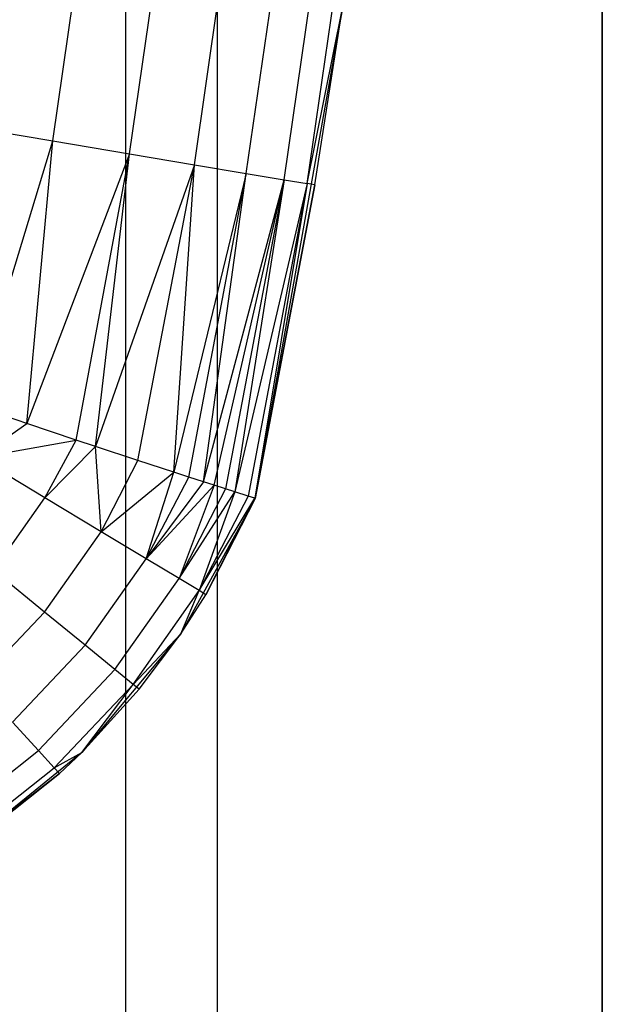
# Model space of a CAD drawing. Extents: x -18 to 18, y -209 to 194.
# Tile 37 of 108: x 16.49 to 18, y -85.31 to -82.75. Entities that reach past the tile are written whole.
import ezdxf

# ---------------------------------------------------------------- set-up
doc = ezdxf.new("R2010")
doc.units = 0
doc.header["$LTSCALE"] = 25.4
doc.layers.get('0').update_dxf_attribs({"linetype": 'CONTINUOUS'})

# ---------------------------------------------------------------- blocks, each defined once
blk = doc.blocks.new('PROFILE_FOCUS_15WB_STL')
at = {"color": 0}
for p, q in [((16.7617, -207, -55.0861), (16.7617, 192, -55.0861)), ((16.7617, -207, -55.9139), (16.7617, 192, -55.9139)), ((16.7617, -207, -55.0861), (16.7617, 192, -55.0861)), ((16.7617, -207, -55.9139), (16.7617, 192, -55.9139)), ((17, -207, -68.4964), (17, 192, -68.4964)), ((17, -207, -67.5), (17, 192, -67.5)), ((17, -207, -57.7361), (17, 192, -57.7361)), ((17, -207, -57.7361), (17, 192, -57.7361)), ((17, -207, -67.5), (17, 192, -67.5)), ((17, -207, -69.5), (17, 192, -69.5)), ((17, -207, -69.5), (17, 192, -69.5)), ((17, -207, -68.4964), (17, 192, -68.4964)), ((18, -207, -55.5), (18, 192, -55.4915)), ((18, -207, -55.5), (18, 192, -55.4915)), ((18, 192, -70.4915), (18, -207, -70.5)), ((18, 192, -70.4915), (18, -207, -70.5)), ((16.5726, -83.0692, -24.3115), (16.6948, -82.2224, -24.3115)), ((16.5726, -83.0692, -24.3115), (16.6948, -82.2224, -24.3115)), ((16.7716, -83.1026, -24.1097), (16.8951, -82.2467, -24.1097)), ((16.7716, -83.1026, -24.1097), (16.8951, -82.2467, -24.1097)), ((16.9402, -83.131, -23.8813), (17.0649, -82.2672, -23.8813)), ((16.9402, -83.131, -23.8813), (17.0649, -82.2672, -23.8813)), ((17.0751, -83.1536, -23.6308), (17.2006, -82.2836, -23.6308)), ((17.0751, -83.1536, -23.6308), (17.2006, -82.2836, -23.6308)), ((17.1734, -83.1701, -23.3635), (17.2996, -82.2956, -23.3635)), ((17.1734, -83.1701, -23.3635), (17.2996, -82.2956, -23.3635)), ((17.2333, -83.1801, -23.0846), (17.3599, -82.3028, -23.0846)), ((17.2333, -83.1801, -23.0846), (17.3599, -82.3028, -23.0846)), ((17.3242, -82.7282, -12.3), (17.0985, -83.9984, -12.3)), ((17.3242, -82.7282, -12.3), (17.0985, -83.9984, -12.3)), ((17.2333, -83.1801, -23.0846), (17.3242, -82.7282, -22.8)), ((17.2333, -83.1801, -23.0846), (17.3242, -82.7282, -22.8)), ((17.2533, -83.1835, -22.8), (17.3242, -82.7282, -12.3)), ((17.2533, -83.1835, -22.8), (17.3242, -82.7282, -22.8)), ((17.2533, -83.1835, -22.8), (17.3242, -82.7282, -12.3)), ((17.2533, -83.1835, -22.8), (17.3242, -82.7282, -22.8)), ((16.3473, -83.0314, -24.4825), (16.5726, -83.0692, -24.3115)), ((16.3473, -83.0314, -24.4825), (16.5726, -83.0692, -24.3115)), ((16.3636, -83.7559, -24.3763), (16.5726, -83.0692, -24.3115)), ((16.3636, -83.7559, -24.3763), (16.5726, -83.0692, -24.3115)), ((16.5046, -83.804, -24.2487), (16.5726, -83.0692, -24.3115)), ((16.5046, -83.804, -24.2487), (16.5726, -83.0692, -24.3115)), ((16.5726, -83.0692, -24.3115), (16.7716, -83.1026, -24.1097)), ((16.5726, -83.0692, -24.3115), (16.7716, -83.1026, -24.1097)), ((16.7716, -83.1026, -24.1097), (16.5046, -83.804, -24.2487)), ((16.7716, -83.1026, -24.1097), (16.5046, -83.804, -24.2487)), ((16.6333, -83.8471, -24.1073), (16.7716, -83.1026, -24.1097)), ((16.6333, -83.8471, -24.1073), (16.7716, -83.1026, -24.1097)), ((16.6833, -83.8637, -24.044), (16.7716, -83.1026, -24.1097)), ((16.6833, -83.8637, -24.044), (16.7716, -83.1026, -24.1097)), ((16.7716, -83.1026, -24.1097), (16.9402, -83.131, -23.8813)), ((16.7716, -83.1026, -24.1097), (16.9402, -83.131, -23.8813)), ((16.9402, -83.131, -23.8813), (16.6833, -83.8637, -24.044)), ((16.9402, -83.131, -23.8813), (16.6833, -83.8637, -24.044)), ((16.7931, -83.8999, -23.8838), (16.9402, -83.131, -23.8813)), ((16.7931, -83.8999, -23.8838), (16.9402, -83.131, -23.8813)), ((16.8867, -83.9303, -23.7144), (16.9402, -83.131, -23.8813)), ((16.8867, -83.9303, -23.7144), (16.9402, -83.131, -23.8813)), ((17.0751, -83.1536, -23.6308), (16.8867, -83.9303, -23.7144)), ((17.0751, -83.1536, -23.6308), (16.8867, -83.9303, -23.7144)), ((16.9255, -83.9429, -23.6308), (17.0751, -83.1536, -23.6308)), ((16.9255, -83.9429, -23.6308), (17.0751, -83.1536, -23.6308)), ((16.9402, -83.131, -23.8813), (17.0751, -83.1536, -23.6308)), ((16.9402, -83.131, -23.8813), (17.0751, -83.1536, -23.6308)), ((16.964, -83.9553, -23.5363), (17.0751, -83.1536, -23.6308)), ((16.964, -83.9553, -23.5363), (17.0751, -83.1536, -23.6308)), ((17.0751, -83.1536, -23.6308), (17.1734, -83.1701, -23.3635)), ((17.0751, -83.1536, -23.6308), (17.1734, -83.1701, -23.3635)), ((16.964, -83.9553, -23.5363), (17.1734, -83.1701, -23.3635)), ((16.964, -83.9553, -23.5363), (17.1734, -83.1701, -23.3635)), ((16.9915, -83.9642, -23.4592), (17.1734, -83.1701, -23.3635)), ((16.9915, -83.9642, -23.4592), (17.1734, -83.1701, -23.3635)), ((17.1734, -83.1701, -23.3635), (17.0209, -83.9736, -23.3635)), ((17.1734, -83.1701, -23.3635), (17.0209, -83.9736, -23.3635)), ((17.1734, -83.1701, -23.3635), (17.0449, -83.9813, -23.2699)), ((17.1734, -83.1701, -23.3635), (17.0449, -83.9813, -23.2699)), ((17.1734, -83.1701, -23.3635), (17.2333, -83.1801, -23.0846)), ((17.1734, -83.1701, -23.3635), (17.2333, -83.1801, -23.0846)), ((17.2333, -83.1801, -23.0846), (17.0449, -83.9813, -23.2699)), ((17.2333, -83.1801, -23.0846), (17.0449, -83.9813, -23.2699)), ((17.2333, -83.1801, -23.0846), (17.0799, -83.9925, -23.0776)), ((17.2333, -83.1801, -23.0846), (17.0799, -83.9925, -23.0776)), ((17.2333, -83.1801, -23.0846), (17.0968, -83.9979, -22.8827)), ((17.2333, -83.1801, -23.0846), (17.0968, -83.9979, -22.8827)), ((17.2533, -83.1835, -22.8), (17.0968, -83.9979, -22.8827)), ((17.2533, -83.1835, -22.8), (17.0968, -83.9979, -22.8827)), ((17.0985, -83.9984, -22.8), (17.2533, -83.1835, -22.8)), ((17.2533, -83.1835, -22.8), (17.0985, -83.9984, -12.3)), ((17.2533, -83.1835, -22.8), (17.0985, -83.9984, -12.3)), ((17.0985, -83.9984, -22.8), (17.2533, -83.1835, -22.8)), ((17.2533, -83.1835, -22.8), (17.2333, -83.1801, -23.0846)), ((17.2533, -83.1835, -22.8), (17.2333, -83.1801, -23.0846)), ((16.5046, -83.804, -24.2487), (16.3636, -83.7559, -24.3763)), ((16.5046, -83.804, -24.2487), (16.3636, -83.7559, -24.3763)), ((16.3785, -83.8926, -24.3115), (16.5046, -83.804, -24.2487)), ((16.3785, -83.8926, -24.3115), (16.5046, -83.804, -24.2487)), ((16.6333, -83.8471, -24.1073), (16.5046, -83.804, -24.2487)), ((16.6333, -83.8471, -24.1073), (16.5046, -83.804, -24.2487)), ((16.3785, -83.8926, -24.3115), (16.6333, -83.8471, -24.1073)), ((16.3785, -83.8926, -24.3115), (16.6333, -83.8471, -24.1073)), ((16.5514, -83.9967, -24.1097), (16.6333, -83.8471, -24.1073)), ((16.5514, -83.9967, -24.1097), (16.6833, -83.8637, -24.044)), ((16.6833, -83.8637, -24.044), (16.6333, -83.8471, -24.1073)), ((16.7931, -83.8999, -23.8838), (16.6833, -83.8637, -24.044)), ((16.6979, -84.0849, -23.8813), (16.6833, -83.8637, -24.044)), ((16.7931, -83.8999, -23.8838), (16.6833, -83.8637, -24.044)), ((16.6979, -84.0849, -23.8813), (16.6833, -83.8637, -24.044)), ((16.5514, -83.9967, -24.1097), (16.3785, -83.8926, -24.3115)), ((16.5514, -83.9967, -24.1097), (16.3785, -83.8926, -24.3115)), ((16.6979, -84.0849, -23.8813), (16.7931, -83.8999, -23.8838)), ((16.6979, -84.0849, -23.8813), (16.7931, -83.8999, -23.8838)), ((16.8867, -83.9303, -23.7144), (16.7931, -83.8999, -23.8838)), ((16.8867, -83.9303, -23.7144), (16.7931, -83.8999, -23.8838)), ((16.6979, -84.0849, -23.8813), (16.8867, -83.9303, -23.7144)), ((16.6979, -84.0849, -23.8813), (16.8867, -83.9303, -23.7144)), ((16.815, -84.1554, -23.6308), (16.8867, -83.9303, -23.7144)), ((16.815, -84.1554, -23.6308), (16.8867, -83.9303, -23.7144)), ((16.815, -84.1554, -23.6308), (16.9255, -83.9429, -23.6308)), ((16.815, -84.1554, -23.6308), (16.9255, -83.9429, -23.6308)), ((16.9255, -83.9429, -23.6308), (16.8867, -83.9303, -23.7144)), ((16.9255, -83.9429, -23.6308), (16.8867, -83.9303, -23.7144)), ((16.964, -83.9553, -23.5363), (16.9255, -83.9429, -23.6308)), ((16.964, -83.9553, -23.5363), (16.9255, -83.9429, -23.6308)), ((16.964, -83.9553, -23.5363), (16.815, -84.1554, -23.6308)), ((16.964, -83.9553, -23.5363), (16.815, -84.1554, -23.6308)), ((16.9915, -83.9642, -23.4592), (16.815, -84.1554, -23.6308)), ((16.9915, -83.9642, -23.4592), (16.815, -84.1554, -23.6308)), ((16.9915, -83.9642, -23.4592), (16.9005, -84.2068, -23.3635)), ((16.9915, -83.9642, -23.4592), (16.9005, -84.2068, -23.3635)), ((16.9915, -83.9642, -23.4592), (16.964, -83.9553, -23.5363)), ((16.9915, -83.9642, -23.4592), (16.964, -83.9553, -23.5363)), ((17.0209, -83.9736, -23.3635), (16.9915, -83.9642, -23.4592)), ((17.0209, -83.9736, -23.3635), (16.9915, -83.9642, -23.4592)), ((16.4184, -84.1854, -24.1097), (16.5514, -83.9967, -24.1097)), ((16.4184, -84.1854, -24.1097), (16.5514, -83.9967, -24.1097)), ((16.6979, -84.0849, -23.8813), (16.5514, -83.9967, -24.1097)), ((16.6979, -84.0849, -23.8813), (16.5514, -83.9967, -24.1097)), ((17.0209, -83.9736, -23.3635), (16.9005, -84.2068, -23.3635)), ((17.0209, -83.9736, -23.3635), (16.9005, -84.2068, -23.3635)), ((16.9005, -84.2068, -23.3635), (17.0449, -83.9813, -23.2699)), ((16.9005, -84.2068, -23.3635), (17.0449, -83.9813, -23.2699)), ((17.0985, -83.9984, -12.3), (16.9047, -84.3502, -12.3)), ((17.0985, -83.9984, -12.3), (16.9047, -84.3502, -12.3)), ((17.0449, -83.9813, -23.2699), (16.9525, -84.2381, -23.0846)), ((17.0449, -83.9813, -23.2699), (16.9525, -84.2381, -23.0846)), ((17.0799, -83.9925, -23.0776), (16.9525, -84.2381, -23.0846)), ((17.0799, -83.9925, -23.0776), (16.9525, -84.2381, -23.0846)), ((16.9525, -84.2381, -23.0846), (17.0968, -83.9979, -22.8827)), ((16.9525, -84.2381, -23.0846), (17.0968, -83.9979, -22.8827)), ((16.9699, -84.2486, -22.8), (17.0968, -83.9979, -22.8827)), ((16.9699, -84.2486, -22.8), (17.0968, -83.9979, -22.8827)), ((17.0985, -83.9984, -12.3), (16.9699, -84.2486, -22.8)), ((16.9699, -84.2486, -22.8), (17.0985, -83.9984, -22.8)), ((17.0985, -83.9984, -12.3), (16.9699, -84.2486, -22.8)), ((16.9699, -84.2486, -22.8), (17.0985, -83.9984, -22.8)), ((17.0449, -83.9813, -23.2699), (17.0209, -83.9736, -23.3635)), ((17.0449, -83.9813, -23.2699), (17.0209, -83.9736, -23.3635)), ((17.0799, -83.9925, -23.0776), (17.0449, -83.9813, -23.2699)), ((17.0799, -83.9925, -23.0776), (17.0449, -83.9813, -23.2699)), ((17.0968, -83.9979, -22.8827), (17.0799, -83.9925, -23.0776)), ((17.0968, -83.9979, -22.8827), (17.0799, -83.9925, -23.0776)), ((17.0985, -83.9984, -22.8), (17.0968, -83.9979, -22.8827)), ((17.0985, -83.9984, -22.8), (17.0968, -83.9979, -22.8827)), ((17.0985, -83.9984, -22.8), (17.0985, -83.9984, -12.3)), ((17.0985, -83.9984, -22.8), (17.0985, -83.9984, -12.3)), ((16.5508, -84.2937, -23.8813), (16.6979, -84.0849, -23.8813)), ((16.5508, -84.2937, -23.8813), (16.6979, -84.0849, -23.8813)), ((16.815, -84.1554, -23.6308), (16.6979, -84.0849, -23.8813)), ((16.815, -84.1554, -23.6308), (16.6979, -84.0849, -23.8813)), ((16.6567, -84.3802, -23.6308), (16.815, -84.1554, -23.6308)), ((16.6567, -84.3802, -23.6308), (16.815, -84.1554, -23.6308)), ((16.9005, -84.2068, -23.3635), (16.815, -84.1554, -23.6308)), ((16.9005, -84.2068, -23.3635), (16.815, -84.1554, -23.6308)), ((16.5508, -84.2937, -23.8813), (16.4184, -84.1854, -24.1097)), ((16.5508, -84.2937, -23.8813), (16.4184, -84.1854, -24.1097)), ((16.7339, -84.4433, -23.3635), (16.9005, -84.2068, -23.3635)), ((16.7339, -84.4433, -23.3635), (16.9005, -84.2068, -23.3635)), ((16.9525, -84.2381, -23.0846), (16.9005, -84.2068, -23.3635)), ((16.9525, -84.2381, -23.0846), (16.9005, -84.2068, -23.3635)), ((16.7809, -84.4817, -23.0846), (16.9525, -84.2381, -23.0846)), ((16.7809, -84.4817, -23.0846), (16.9525, -84.2381, -23.0846)), ((16.9047, -84.3502, -22.8), (16.9525, -84.2381, -23.0846)), ((16.9047, -84.3502, -22.8), (16.9525, -84.2381, -23.0846)), ((16.9047, -84.3502, -12.3), (16.9699, -84.2486, -22.8)), ((16.9047, -84.3502, -12.3), (16.9699, -84.2486, -22.8)), ((16.9047, -84.3502, -22.8), (16.9699, -84.2486, -22.8)), ((16.9047, -84.3502, -22.8), (16.9699, -84.2486, -22.8)), ((16.9699, -84.2486, -22.8), (16.9525, -84.2381, -23.0846)), ((16.9699, -84.2486, -22.8), (16.9525, -84.2381, -23.0846)), ((16.3754, -84.4793, -23.8813), (16.5508, -84.2937, -23.8813)), ((16.3754, -84.4793, -23.8813), (16.5508, -84.2937, -23.8813)), ((16.6567, -84.3802, -23.6308), (16.5508, -84.2937, -23.8813)), ((16.6567, -84.3802, -23.6308), (16.5508, -84.2937, -23.8813)), ((16.9047, -84.3502, -12.3), (16.6474, -84.6587, -12.3)), ((16.9047, -84.3502, -12.3), (16.6474, -84.6587, -12.3)), ((16.7809, -84.4817, -23.0846), (16.9047, -84.3502, -22.8)), ((16.7809, -84.4817, -23.0846), (16.9047, -84.3502, -22.8)), ((16.7966, -84.4946, -22.8), (16.9047, -84.3502, -12.3)), ((16.7966, -84.4946, -22.8), (16.9047, -84.3502, -12.3)), ((16.7966, -84.4946, -22.8), (16.9047, -84.3502, -22.8)), ((16.7966, -84.4946, -22.8), (16.9047, -84.3502, -22.8)), ((16.9047, -84.3502, -12.3), (16.9047, -84.3502, -22.8)), ((16.9047, -84.3502, -12.3), (16.9047, -84.3502, -22.8)), ((16.4679, -84.5801, -23.6308), (16.6567, -84.3802, -23.6308)), ((16.4679, -84.5801, -23.6308), (16.6567, -84.3802, -23.6308)), ((16.7339, -84.4433, -23.3635), (16.6567, -84.3802, -23.6308)), ((16.7339, -84.4433, -23.3635), (16.6567, -84.3802, -23.6308)), ((16.5352, -84.6536, -23.3635), (16.7339, -84.4433, -23.3635)), ((16.5352, -84.6536, -23.3635), (16.7339, -84.4433, -23.3635)), ((16.7809, -84.4817, -23.0846), (16.7339, -84.4433, -23.3635)), ((16.7809, -84.4817, -23.0846), (16.7339, -84.4433, -23.3635)), ((16.5762, -84.6983, -23.0846), (16.7809, -84.4817, -23.0846)), ((16.5762, -84.6983, -23.0846), (16.7809, -84.4817, -23.0846)), ((16.6474, -84.6587, -22.8), (16.7809, -84.4817, -23.0846)), ((16.6474, -84.6587, -22.8), (16.7809, -84.4817, -23.0846)), ((16.7966, -84.4946, -22.8), (16.7809, -84.4817, -23.0846)), ((16.7966, -84.4946, -22.8), (16.7809, -84.4817, -23.0846)), ((16.6474, -84.6587, -22.8), (16.7966, -84.4946, -22.8)), ((16.7966, -84.4946, -22.8), (16.6474, -84.6587, -12.3)), ((16.7966, -84.4946, -22.8), (16.6474, -84.6587, -12.3)), ((16.6474, -84.6587, -22.8), (16.7966, -84.4946, -22.8)), ((16.5352, -84.6536, -23.3635), (16.4679, -84.5801, -23.6308)), ((16.5352, -84.6536, -23.3635), (16.4679, -84.5801, -23.6308)), ((16.3085, -84.8333, -23.3635), (16.5352, -84.6536, -23.3635)), ((16.3085, -84.8333, -23.3635), (16.5352, -84.6536, -23.3635)), ((16.6474, -84.6587, -12.3), (16.336, -84.9125, -12.3)), ((16.6474, -84.6587, -12.3), (16.336, -84.9125, -12.3)), ((16.5762, -84.6983, -23.0846), (16.5352, -84.6536, -23.3635)), ((16.5762, -84.6983, -23.0846), (16.5352, -84.6536, -23.3635)), ((16.5762, -84.6983, -23.0846), (16.6474, -84.6587, -22.8)), ((16.5762, -84.6983, -23.0846), (16.6474, -84.6587, -22.8)), ((16.59, -84.7133, -22.8), (16.6474, -84.6587, -12.3)), ((16.59, -84.7133, -22.8), (16.6474, -84.6587, -22.8)), ((16.59, -84.7133, -22.8), (16.6474, -84.6587, -12.3)), ((16.59, -84.7133, -22.8), (16.6474, -84.6587, -22.8)), ((16.6474, -84.6587, -22.8), (16.6474, -84.6587, -12.3)), ((16.6474, -84.6587, -22.8), (16.6474, -84.6587, -12.3)), ((16.59, -84.7133, -22.8), (16.336, -84.9125, -12.3)), ((16.59, -84.7133, -22.8), (16.336, -84.9125, -12.3)), ((16.3427, -84.8834, -23.0846), (16.5762, -84.6983, -23.0846)), ((16.3427, -84.8834, -23.0846), (16.5762, -84.6983, -23.0846)), ((16.3542, -84.9002, -22.8), (16.59, -84.7133, -22.8)), ((16.3542, -84.9002, -22.8), (16.59, -84.7133, -22.8)), ((16.59, -84.7133, -22.8), (16.5762, -84.6983, -23.0846)), ((16.59, -84.7133, -22.8), (16.5762, -84.6983, -23.0846))]:
    blk.add_line(p, q, dxfattribs=at)

msp = doc.modelspace()

# ---------------------------------------------------------------- block references
at = {"color": 0}
msp.add_blockref('PROFILE_FOCUS_15WB_STL', (0, 0), dxfattribs=at)

doc.saveas('drawing.dxf')
